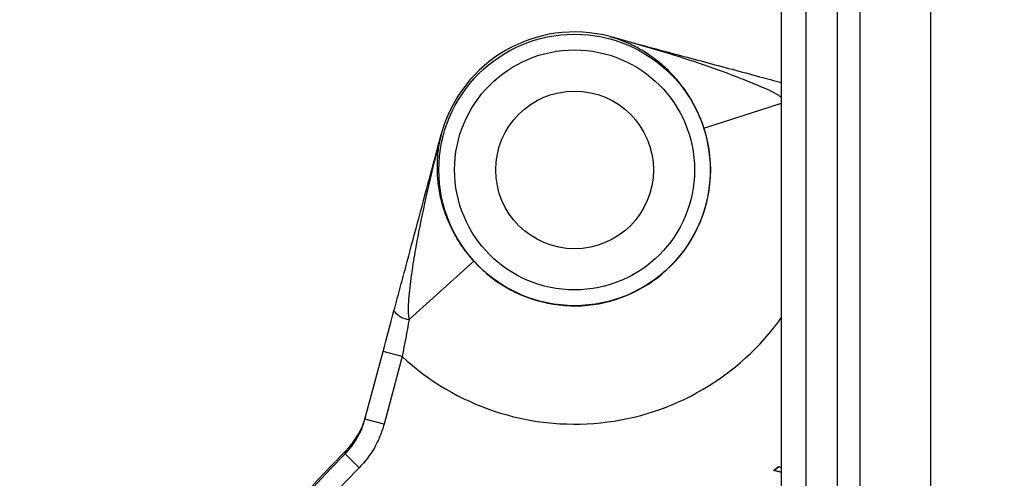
# Model space of a CAD drawing. Header units: millimetres. Extents: x 5255 to 12005, y 4675 to 12925.
# Tile 22 of 38: x 8221 to 8846, y 9227 to 9517. Entities that reach past the tile are written whole.
import ezdxf

# ---------------------------------------------------------------- set-up
doc = ezdxf.new("R2010")
doc.units = ezdxf.units.MM
doc.header["$LTSCALE"] = 5

msp = doc.modelspace()

# ---------------------------------------------------------------- linework, layer by layer
at = {"color": 7, "linetype": 'Continuous', "lineweight": 25}
for p, q in [((8704.53, 4775.2), (8704.53, 10175.2)), ((8720.07, 4775.2), (8720.07, 10175.2)), ((8740.01, 4775.2), (8740.01, 10175.2)), ((8754.41, 4775.2), (8754.41, 10175.2)), ((8799.27, 4775.2), (8799.27, 10175.2)), ((8595.92, 9506.66), (8595.92, 9506.66)), ((8488.76, 9444.79), (8488.76, 9444.79)), ((8509.34, 9364.31), (8468.36, 9327.26)), ((8440.35, 9264.14), (8451.83, 9306.96)), ((8463.9, 9303.72), (8451.83, 9306.96)), ((8463.9, 9303.72), (8452.43, 9260.91)), ((8452.43, 9260.91), (8440.35, 9264.14)), ((8427.71, 9242.01), (8428.2, 9244.07)), ((8436.62, 9233.25), (8427.71, 9242.01)), ((8699.4, 9231.56), (8702.62, 9234.09)), ((8699.69, 9231.62), (8699.4, 9231.56)), ((8704.53, 9230.27), (8699.4, 9231.56)), ((8699.69, 9231.62), (8702.65, 9233.95)), ((8704.53, 9230.41), (8699.69, 9231.62)), ((8702.65, 9233.95), (8702.62, 9234.09)), ((8702.62, 9234.09), (8704.53, 9233.61)), ((8702.65, 9233.95), (8704.53, 9233.48))]:
    msp.add_line(p, q, dxfattribs=at)
at = {"color": 8, "linetype": 'Continuous', "lineweight": 25}
msp.add_line((8655.33, 9448.61), (8704.53, 9464.47), dxfattribs=at)
at = {"color": 7, "linetype": 'Continuous', "lineweight": 25}
for radius in [86.1, 76.1, 50]:
    msp.add_circle((8573.28, 9422.14), radius, dxfattribs=at)
for centre, radius, start, end in [((9004.53, 8675.2), 1975, 94.60979, 178.62187), ((9004.53, 8675.2), 1971.39, 95.56318, 178.61935), ((9004.53, 8675.2), 1970, 95.61223, 178.61837), ((8573.28, 9422.14), 87.5, 75, 165), ((8573.28, 9422.14), 87.5, 75, 165), ((8595.98, 9506.6), 0.0402, 57.26422, 74.83073), ((8573.28, 9422.14), 86.21, 222.12581, 17.87419), ((8488.78, 9444.71), 0.0402, 165.16926, 182.73568), ((8469.72, 9340.91), 13.72, 216.75921, 264.31981), ((9004.53, 8675.2), 809.79, 135.37293, 164.62707), ((9004.53, 8675.2), 808.7, 135.50163, 164.49837), ((9004.53, 8675.2), 796.2, 135.50163, 164.49837)]:
    msp.add_arc(centre, radius, start, end, dxfattribs=at)
at = {"color": 8, "linetype": 'Continuous', "lineweight": 25}
msp.add_arc((8573.28, 9422.14), 161.2, 227.27334, 324.50778, dxfattribs=at)
for points, knots in [([(7550.78, 8009.96), (7548.91, 8013.76), (7532.09, 8047.93), (7505.85, 8114.93), (7473.99, 8207), (7449.41, 8297.27), (7430.63, 8385.02), (7416.78, 8473.85), (7407.88, 8563.3), (7404, 8652.97), (7405.21, 8742.73), (7411.64, 8832.42), (7423.19, 8921.91), (7439.76, 9010.75), (7461.26, 9098.53), (7487.6, 9184.83), (7518.73, 9269.38), (7554.7, 9352), (7595.35, 9432.6), (7640.5, 9510.93), (7689.93, 9586.64), (7743.42, 9659.35), (7800.75, 9728.75), (7861.9, 9794.66), (7926.67, 9857.05), (7994.91, 9915.85), (8066.3, 9970.78), (8140.5, 10021.59), (8216.94, 10067.83), (8295.48, 10109.45), (8375.92, 10146.49), (8458.37, 10179.22), (8542.56, 10207.03), (8608.06, 10225.83), (8645.74, 10233.7), (8654.53, 10235.53)], [0, 0, 0, 0, 0.00447, 0.040156, 0.075735, 0.10718, 0.138726, 0.170322, 0.201917, 0.233462, 0.264907, 0.296518, 0.32823, 0.359994, 0.391758, 0.423472, 0.455084, 0.486711, 0.518437, 0.550215, 0.581993, 0.61372, 0.645347, 0.676858, 0.708467, 0.740126, 0.771785, 0.803394, 0.834904, 0.865936, 0.897063, 0.928238, 0.959412, 0.990538, 1, 1, 1, 1]), ([(8654.53, 10183.97), (8642.46, 10181.36), (8597.25, 10171.57), (8520.51, 10147.86), (8424.84, 10113.12), (8331.85, 10071.87), (8246.13, 10027.06), (8167.55, 9979.52), (8095.65, 9930.3), (8026.49, 9877.07), (7960.37, 9820.11), (7897.62, 9759.66), (7838.38, 9695.81), (7782.83, 9628.57), (7731.01, 9558.12), (7683.12, 9484.77), (7639.38, 9408.89), (7600, 9330.8), (7565.16, 9250.75), (7535, 9168.84), (7509.49, 9085.25), (7488.66, 9000.22), (7472.61, 8914.17), (7461.42, 8827.48), (7455.19, 8740.6), (7454.02, 8653.66), (7457.78, 8566.81), (7466.39, 8480.17), (7479.81, 8394.13), (7498.01, 8309.13), (7521.96, 8221.19), (7552.94, 8131.68), (7578.32, 8066.85), (7594.35, 8034.32), (7595.97, 8031.03)], [0, 0, 0, 0, 0.013492, 0.050553, 0.087654, 0.124716, 0.161658, 0.193306, 0.225053, 0.25685, 0.288647, 0.320395, 0.352043, 0.383807, 0.415672, 0.447588, 0.479504, 0.511368, 0.543132, 0.574876, 0.606721, 0.638618, 0.670514, 0.702358, 0.734102, 0.765675, 0.797349, 0.829073, 0.860798, 0.892473, 0.924047, 0.960353, 0.995996, 1, 1, 1, 1]), ([(7639.88, 8051.5), (7638.14, 8055.28), (7627.51, 8078.3), (7610.41, 8121.6), (7588.79, 8181.34), (7569.93, 8242.17), (7553.66, 8303.83), (7540, 8366.74), (7529.1, 8430.64), (7521.04, 8495.61), (7515.99, 8561.04), (7514.04, 8625.38), (7515, 8688.32), (7519.09, 8757.07), (7527.53, 8832.86), (7541.62, 8915.3), (7558.98, 8990.45), (7578.31, 9058.3), (7598.23, 9118.28), (7620.4, 9176.66), (7647.53, 9240.1), (7680.96, 9308.85), (7721.75, 9382.14), (7763.06, 9447.58), (7803.75, 9505.55), (7842.81, 9556.48), (7884.01, 9605.73), (7927.35, 9653.32), (7972.87, 9699.2), (8020.85, 9743.6), (8071.19, 9786.24), (8123.98, 9827.11), (8178.76, 9865.74), (8234.13, 9901.16), (8289.7, 9933.39), (8351.88, 9966.05), (8422.58, 9998.77), (8502.13, 10030.2), (8577.14, 10054.85), (8644.69, 10073.57), (8685.3, 10082.39), (8704.53, 10086.57)], [0, 0, 0, 0, 0.004768, 0.029092, 0.053449, 0.077805, 0.102337, 0.126868, 0.151962, 0.177056, 0.202352, 0.227648, 0.251308, 0.274968, 0.307083, 0.339224, 0.37134, 0.395873, 0.420406, 0.444009, 0.467612, 0.499602, 0.531615, 0.563604, 0.588013, 0.612423, 0.636748, 0.661073, 0.685574, 0.710075, 0.735145, 0.760216, 0.78549, 0.810763, 0.83426, 0.857758, 0.889688, 0.921647, 0.953577, 0.978017, 1, 1, 1, 1]), ([(8704.53, 10061), (8680.59, 10055.68), (8629.11, 10044.24), (8551.61, 10020.84), (8472.01, 9992.26), (8394.3, 9959.13), (8318.83, 9921.79), (8245.04, 9879.82), (8173.18, 9833.08), (8103.43, 9781.63), (8036.79, 9726.24), (7973.54, 9667.23), (7914, 9604.93), (7855.33, 9535.99), (7798.45, 9459.88), (7744.26, 9376.34), (7695.73, 9289.49), (7653.15, 9199.89), (7618.74, 9112.95), (7591.59, 9029.31), (7570.6, 8949.43), (7554.19, 8868.42), (7542.47, 8786.67), (7535.55, 8704.55), (7533.53, 8621.48), (7536.73, 8537.61), (7545.14, 8453.12), (7558.64, 8369.09), (7577.04, 8285.93), (7600.44, 8204.11), (7626.37, 8128.23), (7647.1, 8080.74), (7656.48, 8059.25)], [0, 0, 0, 0, 0.027851, 0.059905, 0.092018, 0.124134, 0.156195, 0.188143, 0.221215, 0.254397, 0.28764, 0.320887, 0.35408, 0.387158, 0.425625, 0.464216, 0.502849, 0.541441, 0.579909, 0.612067, 0.644329, 0.676639, 0.708945, 0.741196, 0.773346, 0.806462, 0.839687, 0.872972, 0.90626, 0.939495, 0.972617, 1, 1, 1, 1]), ([(7700.17, 8079.62), (7697.51, 8085.65), (7683.17, 8118.16), (7661.83, 8178.94), (7636.72, 8260.83), (7617.02, 8343.21), (7602.08, 8425.58), (7591.75, 8509.4), (7586.2, 8594.45), (7585.58, 8680.45), (7589.94, 8765.88), (7599.24, 8850.46), (7613.34, 8933.95), (7632.41, 9017.37), (7656.61, 9100.41), (7685.99, 9182.76), (7719.8, 9262.32), (7757.74, 9338.89), (7799.48, 9412.35), (7845.84, 9484.15), (7896.85, 9553.96), (7952.47, 9621.45), (8011.26, 9685.02), (8073.19, 9744.3), (8138.14, 9798.91), (8207.51, 9850.05), (8281.26, 9897.18), (8359.09, 9940), (8435.06, 9975.5), (8508.3, 10004.53), (8578.21, 10027.84), (8643.64, 10046.31), (8686.13, 10055.16), (8704.53, 10058.99)], [0, 0, 0, 0, 0.007854, 0.042348, 0.076814, 0.110199, 0.143609, 0.176994, 0.211324, 0.245682, 0.280011, 0.31378, 0.347575, 0.381343, 0.416112, 0.450909, 0.485677, 0.519126, 0.552601, 0.586049, 0.620486, 0.654951, 0.689387, 0.722583, 0.755812, 0.789006, 0.823534, 0.858101, 0.892629, 0.921152, 0.949697, 0.97822, 1, 1, 1, 1]), ([(8651.69, 10022.36), (8630.54, 10016.85), (8585.26, 10005.04), (8517.35, 9982.12), (8444.91, 9953.56), (8371.47, 9919.28), (8297.61, 9878.98), (8225.62, 9833.56), (8156.03, 9782.91), (8089.25, 9727.15), (8027.1, 9667.77), (7969.43, 9605.48), (7915.93, 9540.89), (7865.78, 9472.85), (7819.25, 9401.49), (7776.73, 9326.93), (7739.75, 9253.27), (7719.27, 9203.64), (7709.66, 9180.35)], [0, 0, 0, 0, 0.049282, 0.105507, 0.161686, 0.225229, 0.288837, 0.352379, 0.418483, 0.484664, 0.550774, 0.614939, 0.679155, 0.743321, 0.809391, 0.875515, 0.941586, 1, 1, 1, 1]), ([(8704.53, 9467.98), (8703.93, 9468.42), (8699.83, 9471.42), (8690.99, 9475.08), (8667.28, 9484.9), (8635.5, 9495.52), (8607.58, 9503.38), (8596.01, 9506.64)], [0, 0, 0, 0, 0.019295, 0.132294, 0.245515, 0.687349, 1, 1, 1, 1])]:
    msp.add_open_spline(points, degree=3, knots=knots, dxfattribs=at)
at = {"color": 7, "linetype": 'Continuous', "lineweight": 25}
for points, knots in [([(7764.31, 8109.53), (7757.7, 8123.77), (7738.61, 8164.9), (7712.85, 8235.52), (7686.73, 8320.96), (7666.49, 8408.22), (7651.96, 8496.5), (7643.25, 8585.23), (7640.29, 8674.22), (7643.14, 8763.48), (7651.86, 8852.61), (7666.4, 8940.94), (7686.63, 9027.82), (7712.41, 9113.03), (7743.76, 9196.59), (7780.63, 9278.17), (7822.78, 9357.17), (7869.84, 9433.03), (7921.62, 9505.46), (7978.07, 9574.5), (8039.11, 9639.95), (8104.35, 9701.29), (8173.29, 9758.06), (8245.56, 9810.07), (8321.16, 9857.25), (8399.94, 9899.62), (8481.51, 9936.48), (8551.79, 9963.79), (8595.33, 9976.58), (8610.32, 9980.99)], [0, 0, 0, 0, 0.020258, 0.058481, 0.096847, 0.135471, 0.173942, 0.212193, 0.250406, 0.288729, 0.327327, 0.365856, 0.404126, 0.442331, 0.480628, 0.519177, 0.55775, 0.596056, 0.634265, 0.672531, 0.711034, 0.749635, 0.787969, 0.826172, 0.864417, 0.902855, 0.941478, 0.97984, 1, 1, 1, 1]), ([(8604.53, 9967.54), (8592.66, 9964.03), (8552.54, 9952.16), (8485.98, 9926.08), (8405.28, 9889.67), (8327.17, 9847.62), (8252, 9800.63), (8180.09, 9748.85), (8111.77, 9692.49), (8047.32, 9631.78), (7986.94, 9567.07), (7930.95, 9498.61), (7879.48, 9426.54), (7832.72, 9351.2), (7790.95, 9272.86), (7754.51, 9192.12), (7723.45, 9109.35), (7697.88, 9024.86), (7677.84, 8938.74), (7663.41, 8851.34), (7654.75, 8762.96), (7651.94, 8674.31), (7654.86, 8585.79), (7663.51, 8497.81), (7677.9, 8410.52), (7697.85, 8324.25), (7723.7, 8239.52), (7749.27, 8169.39), (7768.23, 8128.5), (7774.77, 8114.4)], [0, 0, 0, 0, 0.016163, 0.054649, 0.093253, 0.131798, 0.170451, 0.208997, 0.247482, 0.286073, 0.324602, 0.363034, 0.401531, 0.440226, 0.478806, 0.517436, 0.555871, 0.594231, 0.632678, 0.671308, 0.709894, 0.748602, 0.787114, 0.82553, 0.864013, 0.902615, 0.941123, 0.979703, 1, 1, 1, 1]), ([(8595.99, 9506.64), (8610.06, 9502.87), (8635.79, 9495.98), (8667.33, 9487.53), (8689.49, 9481.59), (8699.9, 9478.8), (8704.53, 9477.56)], [0, 0, 0, 0, 0.388036, 0.709902, 0.870989, 1, 1, 1, 1]), ([(8655.33, 9448.61), (8654.95, 9449.78), (8654.55, 9450.94), (8653.71, 9453.22), (8653.27, 9454.35), (8651.89, 9457.67), (8650.93, 9459.76), (8648.9, 9463.75), (8647.84, 9465.65), (8645.64, 9469.29), (8644.5, 9471.03), (8641.03, 9475.97), (8638.66, 9478.88), (8633.8, 9484.2), (8631.31, 9486.6), (8626.2, 9491), (8623.59, 9493), (8618.3, 9496.63), (8615.61, 9498.25), (8610.15, 9501.19), (8607.37, 9502.49), (8601.75, 9504.79), (8598.9, 9505.79), (8596.01, 9506.64)], [0, 0, 0, 0, 0.03125, 0.03125, 0.0625, 0.0625, 0.125, 0.125, 0.1875, 0.1875, 0.25, 0.25, 0.375, 0.375, 0.5, 0.5, 0.625, 0.625, 0.75, 0.75, 0.875, 0.875, 1, 1, 1, 1]), ([(8458.72, 9332.7), (8459.03, 9333.85), (8459.34, 9335.01), (8459.96, 9337.32), (8460.27, 9338.48), (8461.21, 9341.96), (8461.83, 9344.29), (8463.7, 9351.27), (8464.95, 9355.93), (8468.7, 9369.92), (8471.2, 9379.26), (8478.71, 9407.3), (8483.73, 9426.01), (8488.74, 9444.72)], [0, 0, 0, 0, 0.03125, 0.03125, 0.0625, 0.0625, 0.125, 0.125, 0.25, 0.25, 0.5, 0.5, 1, 1, 1, 1]), ([(8488.74, 9444.71), (8486.18, 9435.07), (8483.75, 9425.41), (8479.19, 9406), (8477.05, 9396.26), (8474.13, 9381.6), (8473.2, 9376.7), (8471.48, 9366.87), (8470.67, 9361.94), (8469.25, 9352.06), (8468.62, 9347.11), (8467.97, 9339.65), (8467.81, 9337.16), (8467.73, 9333.43), (8467.73, 9332.19), (8467.84, 9330.33), (8467.89, 9329.71), (8468.05, 9328.48), (8468.16, 9327.87), (8468.36, 9327.26)], [0, 0, 0, 0, 0.25, 0.25, 0.5, 0.5, 0.625, 0.625, 0.75, 0.75, 0.875, 0.875, 0.9375, 0.9375, 0.96875, 0.96875, 0.984375, 0.984375, 1, 1, 1, 1]), ([(8509.34, 9364.31), (8508.51, 9365.23), (8507.71, 9366.15), (8506.15, 9368.03), (8505.39, 9368.98), (8503.2, 9371.83), (8501.88, 9373.71), (8499.44, 9377.46), (8498.32, 9379.32), (8496.26, 9383.05), (8495.33, 9384.9), (8492.79, 9390.38), (8491.45, 9393.89), (8489.28, 9400.76), (8488.45, 9404.12), (8487.18, 9410.74), (8486.76, 9414), (8486.26, 9420.39), (8486.2, 9423.54), (8486.39, 9429.74), (8486.64, 9432.79), (8487.46, 9438.81), (8488.02, 9441.77), (8488.74, 9444.71)], [0, 0, 0, 0, 0.03125, 0.03125, 0.0625, 0.0625, 0.125, 0.125, 0.1875, 0.1875, 0.25, 0.25, 0.375, 0.375, 0.5, 0.5, 0.625, 0.625, 0.75, 0.75, 0.875, 0.875, 1, 1, 1, 1]), ([(8427.71, 9242.01), (8430.74, 9245.09), (8433.31, 9248.5), (8436.5, 9254.07), (8437.46, 9256.02), (8439.1, 9260.01), (8439.79, 9262.05), (8440.35, 9264.14)], [0, 0, 0, 0, 0.5, 0.5, 0.75, 0.75, 1, 1, 1, 1]), ([(8428.2, 9244.07), (8428.31, 9244.18), (8428.41, 9244.28), (8428.6, 9244.48), (8428.7, 9244.57), (8428.98, 9244.86), (8429.16, 9245.05), (8429.69, 9245.62), (8430.04, 9246), (8431.07, 9247.17), (8431.73, 9247.96), (8433.63, 9250.43), (8434.8, 9252.16), (8436.91, 9255.77), (8437.86, 9257.65), (8439.51, 9261.6), (8440.23, 9263.67), (8440.81, 9265.85)], [0, 0, 0, 0, 0.015625, 0.015625, 0.03125, 0.03125, 0.0625, 0.0625, 0.125, 0.125, 0.25, 0.25, 0.5, 0.5, 0.75, 0.75, 1, 1, 1, 1]), ([(8452.43, 9260.91), (8451.73, 9258.29), (8450.86, 9255.74), (8448.81, 9250.76), (8447.62, 9248.32), (8443.63, 9241.36), (8440.41, 9237.1), (8436.62, 9233.25)], [0, 0, 0, 0, 0.25, 0.25, 0.5, 0.5, 1, 1, 1, 1])]:
    msp.add_open_spline(points, degree=3, knots=knots, dxfattribs=at)
for points in [[(8596.01, 9506.64), (8595.98, 9506.65), (8595.95, 9506.65), (8595.92, 9506.66)], [(8595.92, 9506.66), (8595.95, 9506.66), (8595.97, 9506.65), (8595.99, 9506.64)], [(8488.76, 9444.79), (8488.75, 9444.76), (8488.75, 9444.74), (8488.74, 9444.71)], [(8488.74, 9444.72), (8488.75, 9444.74), (8488.75, 9444.77), (8488.76, 9444.79)], [(8451.83, 9306.96), (8454.16, 9315.65), (8456.45, 9324.23), (8458.72, 9332.7)], [(8468.36, 9327.26), (8466.96, 9319.49), (8465.47, 9311.65), (8463.9, 9303.72)]]:
    msp.add_open_spline(points, degree=3, dxfattribs=at)

doc.saveas('drawing.dxf')
